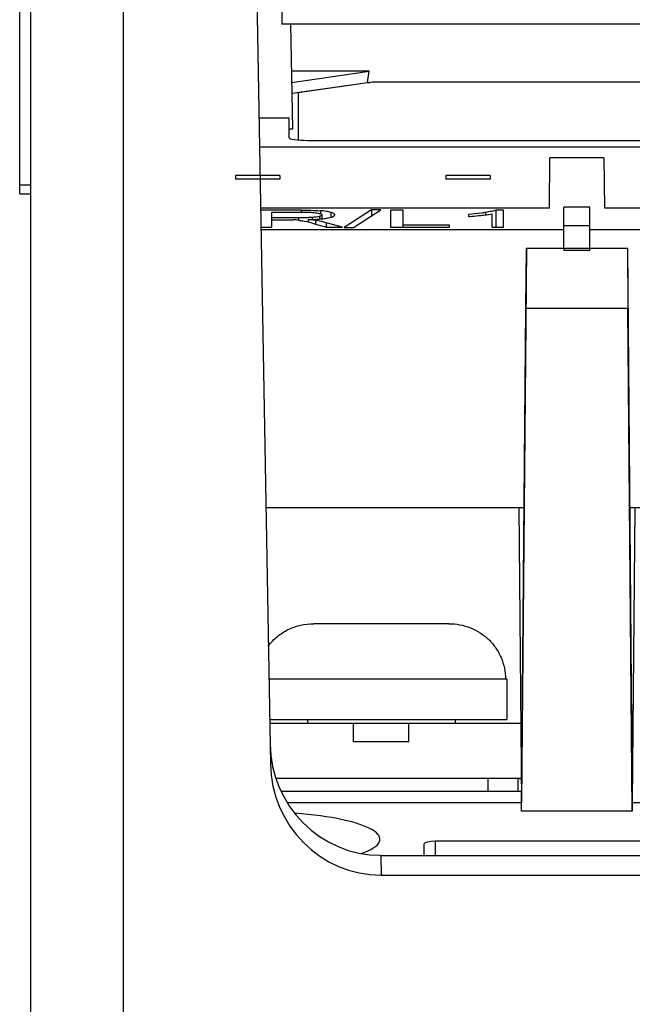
# Model space of a CAD drawing. Header units: millimetres. Extents: x 88 to 1193, y 471 to 1243.
# Tile 20 of 48: x 209 to 225, y 888 to 914. Entities that reach past the tile are written whole.
import ezdxf

# ---------------------------------------------------------------- set-up
doc = ezdxf.new("R2010")
doc.units = ezdxf.units.MM
doc.header["$LTSCALE"] = 20
for name, color, linetype in [('02___PRT_ALL_AXES', 7, 'CONTINUOUS'), ('31702795_M300_B_TBLK_BASE_BL398', 7, 'CONTINUOUS'), ('33087215_M300_B_BODY_MH_BL357', 7, 'CONTINUOUS'), ('6_ALL_SURFS', 7, 'CONTINUOUS'), ('LONG_SOLDER_PIN_2_BL405', 7, 'CONTINUOUS'), ('M300_FRAME_B_BL395', 7, 'CONTINUOUS'), ('SCREW_M4_2_BL396', 7, 'CONTINUOUS')]:
    doc.layers.add(name, color=color, linetype=linetype)

msp = doc.modelspace()

# ---------------------------------------------------------------- linework, layer by layer
at = {"layer": '02___PRT_ALL_AXES', "linetype": 'Continuous'}
for p, q in [((214.589, 910.218), (214.589, 910.118)), ((215.789, 910.218), (214.589, 910.218)), ((215.789, 910.118), (214.589, 910.118)), ((215.789, 910.218), (215.789, 910.118)), ((220.289, 910.218), (220.289, 910.118)), ((221.489, 910.218), (220.289, 910.218)), ((221.489, 910.118), (220.289, 910.118)), ((221.489, 910.218), (221.489, 910.118))]:
    msp.add_line(p, q, dxfattribs=at)
at = {"layer": '31702795_M300_B_TBLK_BASE_BL398', "linetype": 'Continuous'}
msp.add_line((222.337, 893.518), (215.824, 893.518), dxfattribs=at)
at = {"layer": '33087215_M300_B_BODY_MH_BL357', "linetype": 'Continuous'}
for p, q in [((209.039, 858.718), (209.039, 924.218)), ((215.009, 924.265), (215.533, 894.269)), ((211.539, 923.918), (211.539, 858.718)), ((215.827, 921.418), (215.839, 914.318)), ((208.739, 909.718), (208.739, 916.718)), ((257.539, 914.318), (215.839, 914.318)), ((216.14, 911.482), (216.09, 914.318)), ((218.213, 913.047), (216.112, 913.047)), ((216.118, 912.743), (218.213, 913.047)), ((218.166, 912.743), (218.213, 913.047)), ((216.123, 912.447), (218.166, 912.743)), ((218.166, 912.743), (218.239, 912.743)), ((215.227, 911.785), (216.039, 911.785)), ((216.039, 911.244), (216.039, 911.785)), ((216.039, 911.482), (216.14, 911.482)), ((216.539, 911.171), (273.539, 911.171)), ((215.241, 910.998), (274.838, 910.998)), ((223.095, 909.346), (223.107, 910.694)), ((224.572, 910.694), (223.107, 910.694)), ((224.572, 910.694), (224.584, 909.346)), ((208.739, 909.968), (209.039, 909.968)), ((208.739, 909.718), (209.039, 909.718)), ((215.27, 909.346), (223.095, 909.346)), ((216.366, 909.277), (215.271, 909.277)), ((215.57, 908.814), (215.57, 909.226)), ((215.57, 909.226), (216.38, 909.226)), ((216.366, 909.277), (216.366, 909.226)), ((216.887, 909.265), (216.887, 909.184)), ((217.17, 909.22), (217.17, 909.084)), ((218.275, 909.285), (217.533, 908.806)), ((217.786, 908.806), (218.526, 909.285)), ((218.275, 909.285), (218.275, 909.122)), ((218.526, 909.285), (218.275, 909.285)), ((218.788, 909.277), (218.788, 908.814)), ((219.127, 909.277), (218.788, 909.277)), ((219.127, 908.814), (219.127, 909.277)), ((221.366, 909.217), (221.366, 909.152)), ((221.645, 909.279), (221.645, 908.814)), ((221.848, 909.279), (221.645, 909.279)), ((221.848, 908.814), (221.848, 909.279)), ((223.489, 908.245), (223.489, 909.357)), ((224.189, 909.357), (223.489, 909.357)), ((224.189, 908.245), (224.189, 909.357)), ((224.584, 909.346), (233.695, 909.346)), ((216.298, 909.073), (215.57, 909.073)), ((215.57, 909.02), (215.963, 909.02)), ((216.298, 909.073), (216.298, 909.005)), ((216.557, 909.025), (216.557, 908.955)), ((216.661, 909.081), (216.661, 909.028)), ((216.76, 909.002), (216.76, 908.9)), ((216.86, 909.109), (216.86, 909.039)), ((216.929, 909.151), (216.929, 909.045)), ((217.042, 908.94), (217.042, 908.82)), ((217.487, 908.814), (217.042, 908.94)), ((220.905, 909.163), (220.905, 909.108)), ((221.533, 909.176), (221.533, 908.814)), ((215.279, 908.814), (215.57, 908.814)), ((215.28, 908.752), (223.489, 908.752)), ((216.723, 908.91), (217.061, 908.814)), ((217.061, 908.814), (217.487, 908.814)), ((217.533, 908.806), (217.786, 908.806)), ((218.788, 908.814), (220.388, 908.814)), ((220.388, 908.869), (219.127, 908.869)), ((220.388, 908.814), (220.388, 908.869)), ((221.533, 908.814), (221.848, 908.814)), ((224.189, 908.852), (223.489, 908.852)), ((224.189, 908.852), (223.489, 908.852)), ((224.189, 908.752), (234.089, 908.752)), ((222.47, 908.245), (222.339, 893.218)), ((222.457, 906.618), (222.47, 908.245)), ((222.47, 908.245), (225.209, 908.245)), ((223.489, 908.245), (223.489, 908.194)), ((223.489, 908.194), (224.189, 908.194)), ((224.189, 908.194), (224.189, 908.245)), ((225.209, 908.245), (225.339, 893.218)), ((225.209, 908.245), (225.222, 906.618)), ((222.339, 892.985), (222.457, 906.618)), ((222.457, 906.618), (225.222, 906.618)), ((225.339, 892.985), (225.222, 906.618)), ((215.412, 901.218), (222.409, 901.218)), ((222.27, 901.218), (222.339, 893.218)), ((225.27, 901.218), (233.009, 901.218)), ((225.409, 901.218), (225.339, 893.218)), ((215.99, 893.218), (222.339, 893.218)), ((225.339, 893.218), (225.339, 892.985)), ((225.339, 893.218), (232.939, 893.218)), ((225.339, 892.985), (222.339, 892.985)), ((219.703, 891.788), (219.7, 892.103)), ((220, 892.168), (220.003, 891.788)), ((227.879, 892.168), (220, 892.168)), ((218.526, 891.788), (218.535, 891.252)), ((218.526, 891.788), (228.289, 891.788)), ((218.535, 891.252), (228.289, 891.252))]:
    msp.add_line(p, q, dxfattribs=at)
for centre, radius, start, end in [((216.064, 906.929), 2.09, 83.382, 87.6106), ((215.541, 904.915), 4.166, 75.8833, 77.0099), ((215.236, 903.698), 5.42, 74.081, 75.8957)]:
    msp.add_arc(centre, radius, start, end, dxfattribs=at)
for centre, major_axis, ratio, start_param, end_param in [((216.539, 911.244), (0.5, 0), 0.146228, -3.141593, -1.570796), ((218.523, 894.854), (-0.055, 3.065), 0.978547, 1.570342, 3.124078), ((218.532, 894.322), (-0.054, 3.069), 0.977441, 1.570796, 3.124533), ((215.039, 892.225), (3.462, 0), 0.21605, 5.736773, 7.514532), ((220, 892.103), (0.3, 0), 0.216457, 1.572858, 3.143578)]:
    msp.add_ellipse(centre, major_axis=major_axis, ratio=ratio, start_param=start_param, end_param=end_param, dxfattribs=at)
for points, knots in [([(216.366, 909.277), (216.455, 909.277), (216.628, 909.276), (216.802, 909.27), (216.887, 909.265)], [0, 0, 0, 0, 0.509193, 1, 1, 1, 1]), ([(216.38, 909.226), (216.455, 909.226), (216.564, 909.225), (216.703, 909.216), (216.766, 909.209), (216.795, 909.205)], [0, 0, 0, 0, 0.538498, 0.788178, 1, 1, 1, 1]), ([(216.795, 909.205), (216.815, 909.202), (216.85, 909.195), (216.889, 909.184), (216.911, 909.173), (216.923, 909.165), (216.929, 909.156), (216.929, 909.151)], [0, 0, 0, 0, 0.407989, 0.70389, 0.809689, 0.8906, 1, 1, 1, 1]), ([(217.17, 909.22), (217.132, 909.232), (217.038, 909.251), (216.943, 909.261), (216.887, 909.265)], [0, 0, 0, 0, 0.413271, 1, 1, 1, 1]), ([(217.278, 909.151), (217.278, 909.157), (217.271, 909.172), (217.249, 909.19), (217.214, 909.206), (217.186, 909.216), (217.17, 909.22)], [0, 0, 0, 0, 0.142297, 0.34055, 0.623314, 1, 1, 1, 1]), ([(221.366, 909.217), (221.331, 909.212), (221.178, 909.189), (221.024, 909.173), (220.905, 909.163)], [0, 0, 0, 0, 0.226104, 1, 1, 1, 1]), ([(221.645, 909.279), (221.627, 909.273), (221.587, 909.261), (221.494, 909.239), (221.419, 909.226), (221.366, 909.217)], [0, 0, 0, 0, 0.199562, 0.438139, 1, 1, 1, 1]), ([(215.963, 909.02), (215.994, 909.02), (216.057, 909.019), (216.12, 909.019), (216.151, 909.017)], [0, 0, 0, 0, 0.503059, 1, 1, 1, 1]), ([(216.661, 909.081), (216.602, 909.077), (216.481, 909.074), (216.36, 909.073), (216.298, 909.073)], [0, 0, 0, 0, 0.491529, 1, 1, 1, 1]), ([(216.305, 909.005), (216.321, 909.003), (216.379, 908.995), (216.437, 908.983), (216.477, 908.974)], [0, 0, 0, 0, 0.287963, 1, 1, 1, 1]), ([(216.557, 909.025), (216.657, 909.027), (216.803, 909.033), (216.984, 909.049), (217.065, 909.061), (217.101, 909.068)], [0, 0, 0, 0, 0.55266, 0.796827, 1, 1, 1, 1]), ([(216.76, 909.002), (216.728, 909.007), (216.661, 909.015), (216.593, 909.022), (216.557, 909.025)], [0, 0, 0, 0, 0.472287, 1, 1, 1, 1]), ([(216.86, 909.109), (216.833, 909.102), (216.767, 909.09), (216.7, 909.084), (216.661, 909.081)], [0, 0, 0, 0, 0.420462, 1, 1, 1, 1]), ([(217.042, 908.94), (217.022, 908.946), (216.929, 908.97), (216.834, 908.989), (216.76, 909.002)], [0, 0, 0, 0, 0.220878, 1, 1, 1, 1]), ([(216.929, 909.151), (216.929, 909.142), (216.913, 909.128), (216.889, 909.118), (216.871, 909.112), (216.86, 909.109)], [0, 0, 0, 0, 0.327344, 0.615029, 1, 1, 1, 1]), ([(217.101, 909.068), (217.128, 909.073), (217.166, 909.081), (217.211, 909.096), (217.246, 909.11), (217.278, 909.131), (217.278, 909.151)], [0, 0, 0, 0, 0.409584, 0.57085, 0.703482, 1, 1, 1, 1]), ([(220.905, 909.108), (220.934, 909.11), (221.044, 909.118), (221.154, 909.128), (221.235, 909.137)], [0, 0, 0, 0, 0.262389, 1, 1, 1, 1]), ([(221.235, 909.137), (221.288, 909.143), (221.387, 909.154), (221.487, 909.168), (221.533, 909.176)], [0, 0, 0, 0, 0.525486, 1, 1, 1, 1])]:
    msp.add_open_spline(points, degree=3, knots=knots, dxfattribs=at)
at = {"layer": '6_ALL_SURFS', "linetype": 'Continuous'}
for p, q in [((214.589, 910.218), (214.589, 910.118)), ((215.789, 910.218), (214.589, 910.218)), ((215.789, 910.118), (214.589, 910.118)), ((215.789, 910.218), (215.789, 910.118)), ((220.289, 910.218), (220.289, 910.118)), ((221.489, 910.218), (220.289, 910.218)), ((221.489, 910.118), (220.289, 910.118)), ((221.489, 910.218), (221.489, 910.118))]:
    msp.add_line(p, q, dxfattribs=at)
at = {"layer": 'LONG_SOLDER_PIN_2_BL405', "linetype": 'Continuous'}
for p, q in [((221.439, 893.868), (215.686, 893.868)), ((221.439, 893.518), (221.439, 893.868)), ((222.239, 893.868), (222.239, 893.518))]:
    msp.add_line(p, q, dxfattribs=at)
msp.add_arc((222.239, 893.218), 0.65, 81.5119, 90, dxfattribs=at)
at = {"layer": 'M300_FRAME_B_BL395', "linetype": 'Continuous'}
for p, q in [((218.289, 912.75), (216.289, 912.461)), ((271.789, 912.75), (218.289, 912.75)), ((216.289, 912.461), (216.289, 911.18))]:
    msp.add_line(p, q, dxfattribs=at)
at = {"layer": 'SCREW_M4_2_BL396', "linetype": 'Continuous'}
for p, q in [((220.373, 898.068), (216.706, 898.068)), ((221.939, 896.568), (215.493, 896.568)), ((221.939, 896.568), (221.939, 895.468)), ((215.512, 895.468), (221.939, 895.468)), ((215.514, 895.368), (222.321, 895.368)), ((216.539, 895.468), (216.539, 895.368)), ((217.789, 894.868), (217.789, 895.368)), ((219.289, 894.868), (219.289, 895.368)), ((220.539, 895.468), (220.539, 895.368)), ((219.289, 894.868), (217.789, 894.868)), ((222.334, 893.868), (215.686, 893.868))]:
    msp.add_line(p, q, dxfattribs=at)
for points, knots in [([(215.473, 897.459), (215.544, 897.554), (215.71, 897.727), (216.011, 897.922), (216.35, 898.041), (216.588, 898.068), (216.706, 898.068)], [0, 0, 0, 0, 0.249978, 0.49997, 0.749962, 1, 1, 1, 1]), ([(220.373, 898.068), (220.472, 898.068), (220.67, 898.049), (220.957, 897.966), (221.223, 897.829), (221.457, 897.643), (221.65, 897.414), (221.794, 897.151), (221.883, 896.866), (221.903, 896.667), (221.903, 896.568)], [0, 0, 0, 0, 0.125016, 0.250018, 0.375022, 0.500024, 0.62502, 0.750017, 0.875005, 1, 1, 1, 1])]:
    msp.add_open_spline(points, degree=3, knots=knots, dxfattribs=at)

doc.saveas('drawing.dxf')
